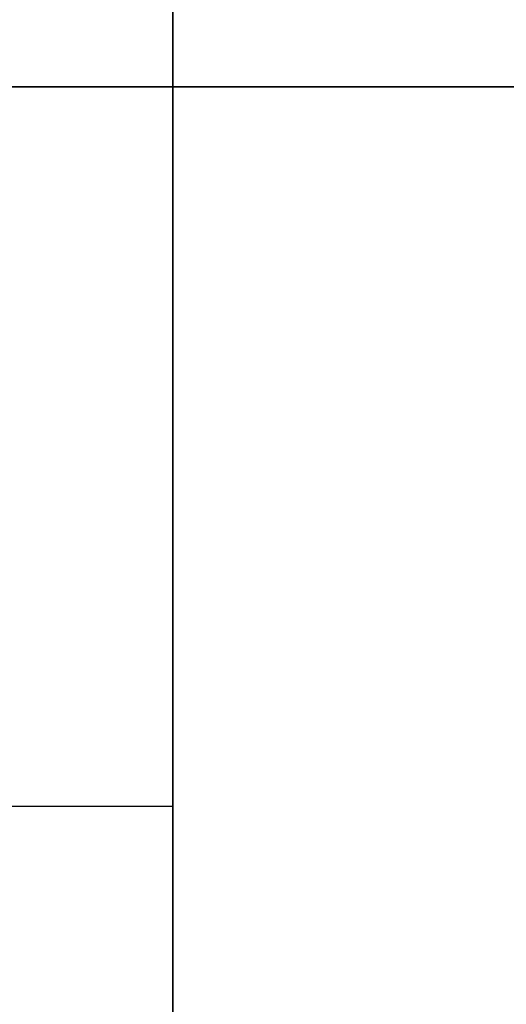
# Model space of a CAD drawing. Header units: millimetres. Extents: x -448 to 1378, y -985 to 990.
# Tile 16 of 117: x 31 to 44, y -631 to -603. Entities that reach past the tile are written whole.
import ezdxf

# ---------------------------------------------------------------- set-up
doc = ezdxf.new("R2010")
doc.units = ezdxf.units.MM
doc.header["$MEASUREMENT"] = 0
doc.layers.add('IGES level 23', color=8, linetype='Continuous')
doc.layers.add('IGES level 49', color=255, linetype='Continuous')

msp = doc.modelspace()

# ---------------------------------------------------------------- linework, layer by layer
at = {"layer": 'IGES level 23'}
for points in [[(35, -600, -439.7), (35, -625, -439.7), (35, -650, -439.7)], [(35, -650, -429.7), (35, -625, -429.7), (35, -600, -429.7)], [(35, -600, -434.7), (35, -625, -434.7), (35, -650, -434.7)], [(35, -650, -429.7), (35, -625, -429.7), (35, -600, -429.7)], [(35, -650, -439.7), (35, -625, -439.7), (35, -600, -439.7)], [(17.5, -625, -429.7), (26.25, -625, -429.7), (35, -625, -429.7)], [(17.5, -625, -439.7), (26.25, -625, -439.7), (35, -625, -439.7)], [(35, -625, -439.7), (35, -625, -434.7), (35, -625, -429.7)]]:
    msp.add_open_spline(points, degree=2, dxfattribs=at)
at = {"layer": 'IGES level 49'}
for points in [[(1350, -589, -387), (465, -589, -387), (-420, -589, -387), (-406.144, -597, -373.144), (-392.287, -605, -359.287), (465, -605, -359.287), (1322.287, -605, -359.287), (1336.144, -597, -373.144), (1350, -589, -387)], [(-420, -589, -27), (465, -589, -27), (1350, -589, -27), (1336.144, -597, -40.856), (1322.287, -605, -54.713), (465, -605, -54.713), (-392.287, -605, -54.713), (-406.144, -597, -40.856), (-420, -589, -27)]]:
    msp.add_open_spline(points, degree=2, knots=[0, 0, 0, 1, 1, 2, 2, 3, 3, 4, 4, 4], dxfattribs=at)
for points in [[(-392.287, -605, -54.713), (465, -605, -54.713), (1322.287, -605, -54.713)], [(1322.287, -605, -359.287), (465, -605, -359.287), (-392.287, -605, -359.287)], [(-392.287, -605, -207), (465, -605, -207), (1322.287, -605, -207)]]:
    msp.add_open_spline(points, degree=2, dxfattribs=at)

doc.saveas('drawing.dxf')
